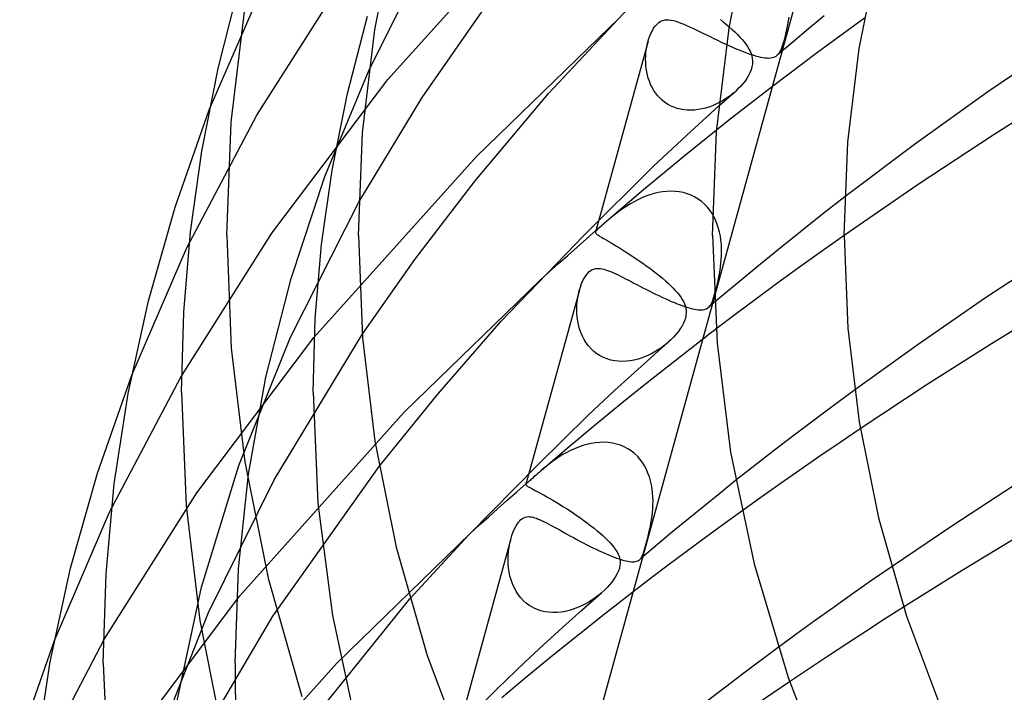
# Model space of a CAD drawing. Header units: millimetres. Extents: x -221 to 221, y -112 to 248.
# Tile 21 of 79: x -174 to -144, y 149 to 169. Entities that reach past the tile are written whole.
import ezdxf

# ---------------------------------------------------------------- set-up
doc = ezdxf.new("R2010")
doc.units = ezdxf.units.MM
doc.layers.add('HIDDEN', color=7, linetype='Continuous')
doc.layers.add('THICK', color=7, linetype='Continuous')

msp = doc.modelspace()

# ---------------------------------------------------------------- linework, layer by layer
at = {"layer": 'HIDDEN'}
for p, q in [((-145.778, 186.042), (-152.705, 160.917)), ((-162.613, 167.543), (-157.717, 172.98)), ((-166.584, 166.46), (-163.846, 170.774)), ((-168.032, 166.621), (-166.39, 170.413)), ((-163.838, 167.113), (-163.227, 169.464)), ((-154.455, 169.207), (-154.413, 169.247)), ((-154.413, 169.247), (-154.378, 169.275)), ((-154.378, 169.275), (-154.342, 169.299)), ((-154.342, 169.299), (-154.3, 169.32)), ((-154.3, 169.32), (-154.253, 169.337)), ((-154.253, 169.337), (-154.199, 169.35)), ((-154.199, 169.35), (-154.139, 169.356)), ((-154.139, 169.356), (-154.075, 169.355)), ((-154.075, 169.355), (-154.007, 169.347)), ((-154.007, 169.347), (-153.937, 169.332)), ((-153.937, 169.332), (-153.864, 169.312)), ((-153.864, 169.312), (-153.787, 169.287)), ((-153.787, 169.287), (-153.708, 169.258)), ((-153.708, 169.258), (-153.624, 169.224)), ((-150.462, 169.208), (-150.443, 169.32)), ((-150.443, 169.32), (-150.426, 169.433)), ((-149.356, 169.476), (-149.838, 169.078)), ((-148.14, 169.405), (-149.564, 168.362)), ((-159.916, 165.208), (-155.881, 169.126)), ((-154.652, 168.873), (-154.617, 168.956)), ((-154.617, 168.956), (-154.578, 169.032)), ((-154.578, 169.032), (-154.538, 169.1)), ((-154.538, 169.1), (-154.497, 169.158)), ((-154.497, 169.158), (-154.455, 169.207)), ((-153.624, 169.224), (-153.537, 169.186)), ((-153.537, 169.186), (-153.446, 169.145)), ((-153.446, 169.145), (-153.351, 169.101)), ((-153.351, 169.101), (-153.252, 169.053)), ((-153.252, 169.053), (-153.15, 169.003)), ((-153.15, 169.003), (-153.045, 168.952)), ((-153.045, 168.952), (-152.937, 168.898)), ((-152.245, 169.141), (-152.156, 169.063)), ((-152.156, 169.063), (-152.072, 168.985)), ((-152.072, 168.985), (-151.994, 168.908)), ((-150.523, 168.92), (-150.502, 169.014)), ((-150.502, 169.014), (-150.481, 169.11)), ((-150.481, 169.11), (-150.462, 169.208)), ((-149.838, 169.078), (-150.316, 168.679)), ((-154.707, 168.705), (-156.206, 163.267)), ((-154.731, 168.609), (-154.711, 168.691)), ((-154.711, 168.691), (-154.683, 168.784)), ((-154.683, 168.784), (-154.652, 168.873)), ((-152.937, 168.898), (-152.827, 168.844)), ((-152.827, 168.844), (-152.715, 168.79)), ((-152.715, 168.79), (-152.601, 168.735)), ((-152.601, 168.735), (-152.486, 168.68)), ((-152.486, 168.68), (-152.371, 168.626)), ((-151.994, 168.908), (-151.92, 168.832)), ((-151.92, 168.832), (-151.853, 168.757)), ((-151.853, 168.757), (-151.792, 168.684)), ((-151.792, 168.684), (-151.737, 168.612)), ((-150.316, 168.679), (-150.789, 168.278)), ((-150.613, 168.597), (-150.591, 168.668)), ((-150.591, 168.668), (-150.568, 168.747)), ((-150.568, 168.747), (-150.546, 168.831)), ((-150.546, 168.831), (-150.523, 168.92)), ((-154.779, 168.256), (-154.772, 168.348)), ((-154.772, 168.348), (-154.762, 168.437)), ((-154.762, 168.437), (-154.748, 168.524)), ((-154.748, 168.524), (-154.731, 168.609)), ((-152.371, 168.626), (-152.256, 168.573)), ((-152.256, 168.573), (-152.143, 168.523)), ((-152.143, 168.523), (-152.031, 168.475)), ((-152.031, 168.475), (-151.923, 168.43)), ((-151.923, 168.43), (-151.818, 168.388)), ((-151.818, 168.388), (-151.718, 168.35)), ((-151.737, 168.612), (-151.688, 168.541)), ((-151.718, 168.35), (-151.622, 168.316)), ((-151.688, 168.541), (-151.646, 168.471)), ((-151.646, 168.471), (-151.611, 168.402)), ((-151.611, 168.402), (-151.581, 168.332)), ((-149.564, 168.362), (-150.928, 167.332)), ((-150.758, 168.308), (-150.73, 168.343)), ((-150.73, 168.343), (-150.704, 168.382)), ((-150.704, 168.382), (-150.681, 168.426)), ((-150.681, 168.426), (-150.658, 168.476)), ((-150.658, 168.476), (-150.635, 168.533)), ((-150.635, 168.533), (-150.613, 168.597)), ((-154.782, 168.162), (-154.779, 168.256)), ((-154.78, 168.067), (-154.782, 168.162)), ((-154.774, 167.97), (-154.78, 168.067)), ((-151.622, 168.316), (-151.531, 168.287)), ((-151.581, 168.332), (-151.558, 168.259)), ((-151.558, 168.259), (-151.542, 168.18)), ((-151.542, 168.18), (-151.535, 168.098)), ((-151.535, 168.098), (-151.539, 168.013)), ((-151.531, 168.287), (-151.446, 168.261)), ((-151.446, 168.261), (-151.365, 168.24)), ((-151.365, 168.24), (-151.29, 168.222)), ((-151.29, 168.222), (-151.219, 168.209)), ((-151.219, 168.209), (-151.154, 168.201)), ((-151.154, 168.201), (-151.093, 168.196)), ((-151.093, 168.196), (-151.037, 168.195)), ((-151.037, 168.195), (-150.986, 168.199)), ((-150.986, 168.199), (-150.939, 168.207)), ((-150.939, 168.207), (-150.896, 168.218)), ((-150.896, 168.218), (-150.857, 168.234)), ((-150.857, 168.234), (-150.821, 168.254)), ((-150.821, 168.254), (-150.789, 168.278)), ((-150.789, 168.278), (-150.758, 168.308)), ((-164.521, 164.599), (-163.179, 167.839)), ((-154.764, 167.873), (-154.774, 167.97)), ((-154.748, 167.776), (-154.764, 167.873)), ((-154.727, 167.678), (-154.748, 167.776)), ((-151.615, 167.747), (-151.66, 167.659)), ((-151.579, 167.837), (-151.615, 167.747)), ((-151.553, 167.926), (-151.579, 167.837)), ((-151.539, 168.013), (-151.553, 167.926)), ((-166.129, 162.88), (-162.613, 167.543)), ((-154.701, 167.582), (-154.727, 167.678)), ((-154.669, 167.487), (-154.701, 167.582)), ((-154.631, 167.395), (-154.669, 167.487)), ((-151.774, 167.485), (-151.84, 167.402)), ((-151.713, 167.571), (-151.774, 167.485)), ((-151.66, 167.659), (-151.713, 167.571)), ((-154.588, 167.305), (-154.631, 167.395)), ((-154.538, 167.217), (-154.588, 167.305)), ((-154.483, 167.134), (-154.538, 167.217)), ((-150.928, 167.332), (-152.264, 166.293)), ((-152.095, 167.147), (-152.177, 167.08)), ((-152.15, 167.098), (-152.068, 167.17)), ((-151.988, 167.244), (-152.068, 167.17)), ((-151.912, 167.321), (-151.988, 167.244)), ((-151.84, 167.402), (-151.912, 167.321)), ((-164.302, 164.788), (-163.838, 167.113)), ((-154.421, 167.055), (-154.483, 167.134)), ((-154.353, 166.981), (-154.421, 167.055)), ((-154.279, 166.912), (-154.353, 166.981)), ((-154.199, 166.848), (-154.279, 166.912)), ((-154.114, 166.792), (-154.199, 166.848)), ((-152.545, 166.842), (-152.647, 166.792)), ((-152.447, 166.896), (-152.545, 166.842)), ((-152.475, 166.81), (-152.394, 166.882)), ((-152.353, 166.954), (-152.447, 166.896)), ((-152.394, 166.882), (-152.313, 166.954)), ((-152.263, 167.016), (-152.353, 166.954)), ((-152.313, 166.954), (-152.231, 167.026)), ((-152.177, 167.08), (-152.263, 167.016)), ((-152.231, 167.026), (-152.15, 167.098)), ((-154.023, 166.742), (-154.114, 166.792)), ((-153.928, 166.7), (-154.023, 166.742)), ((-153.828, 166.665), (-153.928, 166.7)), ((-153.725, 166.639), (-153.828, 166.665)), ((-153.62, 166.621), (-153.725, 166.639)), ((-153.512, 166.611), (-153.62, 166.621)), ((-153.403, 166.608), (-153.512, 166.611)), ((-153.293, 166.614), (-153.403, 166.608)), ((-153.183, 166.627), (-153.293, 166.614)), ((-153.074, 166.647), (-153.183, 166.627)), ((-152.965, 166.674), (-153.074, 166.647)), ((-152.858, 166.707), (-152.965, 166.674)), ((-152.751, 166.747), (-152.858, 166.707)), ((-152.647, 166.792), (-152.751, 166.747)), ((-152.556, 166.738), (-152.475, 166.81)), ((-168.725, 162.409), (-166.584, 166.46)), ((-152.264, 166.293), (-153.572, 165.245)), ((-164.861, 159.705), (-159.916, 165.208)), ((-153.572, 165.245), (-154.851, 164.187)), ((-164.622, 162.531), (-164.302, 164.788)), ((-165.55, 161.501), (-164.521, 164.599)), ((-154.851, 164.187), (-156.102, 163.121)), ((-154.015, 164.148), (-154.143, 164.142)), ((-153.887, 164.143), (-154.015, 164.148)), ((-155.016, 163.891), (-155.133, 163.831)), ((-154.897, 163.946), (-155.016, 163.891)), ((-154.775, 163.996), (-154.897, 163.946)), ((-154.651, 164.039), (-154.775, 163.996)), ((-154.526, 164.076), (-154.651, 164.039)), ((-154.399, 164.106), (-154.526, 164.076)), ((-154.272, 164.128), (-154.399, 164.106)), ((-154.143, 164.142), (-154.272, 164.128)), ((-153.761, 164.13), (-153.887, 164.143)), ((-153.637, 164.106), (-153.761, 164.13)), ((-153.516, 164.072), (-153.637, 164.106)), ((-153.399, 164.027), (-153.516, 164.072)), ((-153.288, 163.973), (-153.399, 164.027)), ((-153.182, 163.909), (-153.288, 163.973)), ((-153.083, 163.836), (-153.182, 163.909)), ((-148.731, 163.976), (-149.411, 163.448)), ((-165.566, 159.718), (-163.487, 163.816)), ((-155.558, 163.562), (-155.651, 163.493)), ((-155.459, 163.631), (-155.558, 163.562)), ((-155.355, 163.7), (-155.459, 163.631)), ((-155.246, 163.767), (-155.355, 163.7)), ((-155.133, 163.831), (-155.246, 163.767)), ((-152.991, 163.754), (-153.083, 163.836)), ((-152.907, 163.665), (-152.991, 163.754)), ((-152.831, 163.57), (-152.907, 163.665)), ((-152.764, 163.469), (-152.831, 163.57)), ((-155.899, 163.294), (-155.973, 163.232)), ((-155.821, 163.359), (-155.899, 163.294)), ((-155.738, 163.425), (-155.821, 163.359)), ((-155.651, 163.493), (-155.738, 163.425)), ((-152.703, 163.363), (-152.764, 163.469)), ((-152.651, 163.252), (-152.703, 163.363)), ((-152.606, 163.139), (-152.651, 163.252)), ((-149.411, 163.448), (-150.084, 162.917)), ((-156.278, 162.959), (-156.294, 162.937)), ((-156.292, 162.956), (-156.262, 162.982)), ((-156.255, 162.984), (-156.278, 162.959)), ((-156.262, 162.982), (-156.232, 163.008)), ((-156.224, 163.014), (-156.255, 162.984)), ((-156.232, 163.008), (-156.202, 163.034)), ((-156.187, 163.046), (-156.224, 163.014)), ((-156.202, 163.034), (-156.172, 163.061)), ((-156.146, 163.082), (-156.187, 163.046)), ((-156.172, 163.061), (-156.141, 163.087)), ((-156.102, 163.121), (-156.146, 163.082)), ((-156.141, 163.087), (-156.111, 163.113)), ((-156.041, 163.174), (-156.102, 163.121)), ((-155.973, 163.232), (-156.041, 163.174)), ((-152.568, 163.022), (-152.606, 163.139)), ((-152.538, 162.903), (-152.568, 163.022)), ((-168.898, 158.507), (-166.129, 162.88)), ((-156.294, 162.937), (-156.302, 162.918)), ((-152.75, 162.816), (-152.75, 162.818)), ((-152.75, 162.814), (-152.75, 162.816)), ((-152.75, 162.813), (-152.75, 162.814)), ((-152.75, 162.811), (-152.75, 162.813)), ((-152.75, 162.809), (-152.75, 162.811)), ((-152.75, 162.808), (-152.75, 162.809)), ((-152.513, 162.783), (-152.538, 162.903)), ((-152.495, 162.661), (-152.513, 162.783)), ((-152.483, 162.54), (-152.495, 162.661)), ((-150.084, 162.917), (-150.749, 162.384)), ((-148.75, 162.808), (-149.439, 162.322)), ((-170.385, 158.565), (-168.725, 162.409)), ((-164.812, 160.285), (-164.622, 162.531)), ((-152.477, 162.42), (-152.483, 162.54)), ((-152.475, 162.302), (-152.477, 162.42)), ((-150.749, 162.384), (-151.406, 161.848)), ((-152.494, 161.962), (-152.484, 162.072)), ((-152.484, 162.072), (-152.477, 162.186)), ((-152.477, 162.186), (-152.475, 162.302)), ((-149.439, 162.322), (-150.113, 161.839)), ((-156.447, 161.741), (-156.402, 161.768)), ((-156.402, 161.768), (-156.355, 161.787)), ((-156.355, 161.787), (-156.307, 161.799)), ((-156.307, 161.799), (-156.258, 161.806)), ((-156.258, 161.806), (-156.207, 161.806)), ((-156.207, 161.806), (-156.156, 161.802)), ((-156.156, 161.802), (-156.105, 161.793)), ((-156.105, 161.793), (-156.052, 161.781)), ((-156.052, 161.781), (-155.998, 161.765)), ((-155.998, 161.765), (-155.942, 161.746)), ((-152.522, 161.749), (-152.506, 161.855)), ((-152.506, 161.855), (-152.494, 161.962)), ((-151.406, 161.848), (-152.056, 161.311)), ((-150.113, 161.839), (-150.768, 161.363)), ((-166.314, 158.498), (-165.55, 161.501)), ((-156.684, 161.437), (-156.642, 161.517)), ((-156.642, 161.517), (-156.601, 161.582)), ((-156.601, 161.582), (-156.562, 161.634)), ((-156.562, 161.634), (-156.526, 161.675)), ((-156.526, 161.675), (-156.492, 161.707)), ((-156.492, 161.707), (-156.447, 161.741)), ((-155.942, 161.746), (-155.883, 161.724)), ((-155.883, 161.724), (-155.821, 161.699)), ((-155.821, 161.699), (-155.756, 161.67)), ((-155.756, 161.67), (-155.689, 161.639)), ((-155.689, 161.639), (-155.618, 161.606)), ((-155.618, 161.606), (-155.545, 161.57)), ((-155.545, 161.57), (-155.468, 161.531)), ((-155.468, 161.531), (-155.389, 161.491)), ((-155.389, 161.491), (-155.307, 161.448)), ((-152.579, 161.443), (-152.559, 161.541)), ((-152.559, 161.541), (-152.539, 161.644)), ((-152.539, 161.644), (-152.522, 161.749)), ((-162.115, 157.435), (-157.992, 161.443)), ((-156.796, 161.126), (-156.763, 161.238)), ((-156.763, 161.238), (-156.725, 161.342)), ((-156.725, 161.342), (-156.684, 161.437)), ((-155.307, 161.448), (-155.223, 161.405)), ((-155.223, 161.405), (-155.136, 161.36)), ((-155.136, 161.36), (-155.048, 161.314)), ((-155.048, 161.314), (-154.958, 161.267)), ((-154.958, 161.267), (-154.865, 161.219)), ((-154.865, 161.219), (-154.771, 161.171)), ((-154.771, 161.171), (-154.676, 161.123)), ((-152.056, 161.311), (-152.697, 160.771)), ((-152.667, 161.088), (-152.645, 161.169)), ((-152.645, 161.169), (-152.623, 161.257)), ((-152.623, 161.257), (-152.601, 161.348)), ((-152.601, 161.348), (-152.579, 161.443)), ((-150.768, 161.363), (-151.404, 160.895)), ((-156.791, 161.147), (-158.327, 155.574)), ((-156.857, 160.797), (-156.842, 160.911)), ((-156.842, 160.911), (-156.821, 161.021)), ((-156.821, 161.021), (-156.796, 161.126)), ((-154.676, 161.123), (-154.58, 161.075)), ((-154.58, 161.075), (-154.483, 161.027)), ((-154.483, 161.027), (-154.385, 160.98)), ((-154.385, 160.98), (-154.288, 160.934)), ((-154.288, 160.934), (-154.191, 160.889)), ((-154.191, 160.889), (-154.096, 160.846)), ((-152.746, 160.832), (-152.727, 160.885)), ((-152.727, 160.885), (-152.708, 160.945)), ((-152.708, 160.945), (-152.688, 161.013)), ((-152.688, 161.013), (-152.667, 161.088)), ((-151.404, 160.895), (-152.028, 160.429)), ((-156.87, 160.561), (-156.867, 160.68)), ((-156.868, 160.441), (-156.87, 160.561)), ((-156.867, 160.68), (-156.857, 160.797)), ((-154.096, 160.846), (-154.002, 160.805)), ((-154.002, 160.805), (-153.91, 160.766)), ((-153.91, 160.766), (-153.821, 160.73)), ((-153.821, 160.73), (-153.735, 160.697)), ((-153.735, 160.697), (-153.652, 160.667)), ((-153.652, 160.667), (-153.573, 160.64)), ((-153.573, 160.64), (-153.498, 160.617)), ((-153.498, 160.617), (-153.427, 160.597)), ((-153.427, 160.597), (-153.361, 160.58)), ((-153.361, 160.58), (-153.298, 160.567)), ((-153.298, 160.567), (-153.239, 160.557)), ((-153.005, 160.557), (-152.969, 160.567)), ((-152.969, 160.567), (-152.936, 160.58)), ((-152.936, 160.58), (-152.907, 160.596)), ((-152.907, 160.596), (-152.88, 160.616)), ((-152.88, 160.616), (-152.853, 160.641)), ((-152.856, 160.636), (-152.875, 160.619)), ((-152.837, 160.652), (-152.856, 160.636)), ((-152.853, 160.641), (-152.828, 160.67)), ((-152.818, 160.669), (-152.837, 160.652)), ((-152.828, 160.67), (-152.806, 160.704)), ((-152.798, 160.685), (-152.818, 160.669)), ((-152.806, 160.704), (-152.785, 160.742)), ((-152.779, 160.701), (-152.798, 160.685)), ((-152.785, 160.742), (-152.765, 160.785)), ((-152.76, 160.718), (-152.779, 160.701)), ((-152.765, 160.785), (-152.746, 160.832)), ((-164.875, 158.044), (-164.812, 160.285)), ((-156.858, 160.322), (-156.868, 160.441)), ((-156.842, 160.203), (-156.858, 160.322)), ((-153.239, 160.557), (-153.184, 160.55)), ((-153.184, 160.55), (-153.134, 160.547)), ((-153.134, 160.547), (-153.087, 160.547)), ((-153.087, 160.547), (-153.044, 160.55)), ((-153.044, 160.55), (-153.005, 160.557)), ((-152.028, 160.429), (-152.647, 159.96)), ((-156.818, 160.086), (-156.842, 160.203)), ((-156.787, 159.971), (-156.818, 160.086)), ((-156.749, 159.859), (-156.787, 159.971)), ((-168.412, 154.986), (-164.861, 159.705)), ((-167.136, 155.816), (-165.566, 159.718)), ((-166.065, 155.387), (-163.385, 159.801)), ((-156.703, 159.75), (-156.749, 159.859)), ((-156.649, 159.646), (-156.703, 159.75)), ((-156.587, 159.546), (-156.649, 159.646)), ((-156.518, 159.453), (-156.587, 159.546)), ((-156.44, 159.365), (-156.518, 159.453)), ((-156.354, 159.285), (-156.44, 159.365)), ((-154.276, 159.418), (-154.371, 159.352)), ((-154.187, 159.486), (-154.276, 159.418)), ((-154.102, 159.557), (-154.187, 159.486)), ((-153.055, 159.648), (-153.899, 158.993)), ((-156.262, 159.213), (-156.354, 159.285)), ((-156.163, 159.151), (-156.262, 159.213)), ((-156.059, 159.098), (-156.163, 159.151)), ((-155.949, 159.054), (-156.059, 159.098)), ((-154.898, 159.087), (-155.013, 159.051)), ((-154.786, 159.13), (-154.898, 159.087)), ((-154.677, 159.178), (-154.786, 159.13)), ((-154.571, 159.232), (-154.677, 159.178)), ((-154.469, 159.29), (-154.571, 159.232)), ((-154.371, 159.352), (-154.469, 159.29)), ((-155.837, 159.021), (-155.949, 159.054)), ((-155.721, 158.998), (-155.837, 159.021)), ((-155.603, 158.985), (-155.721, 158.998)), ((-155.485, 158.981), (-155.603, 158.985)), ((-155.366, 158.986), (-155.485, 158.981)), ((-155.248, 159), (-155.366, 158.986)), ((-155.13, 159.022), (-155.248, 159)), ((-155.013, 159.051), (-155.13, 159.022)), ((-153.899, 158.993), (-154.733, 158.334)), ((-171.06, 154.405), (-168.898, 158.507)), ((-166.841, 155.56), (-166.314, 158.498)), ((-154.733, 158.334), (-155.556, 157.671)), ((-164.875, 158.044), (-164.731, 154.674)), ((-148.44, 158.111), (-149.056, 157.656)), ((-155.556, 157.671), (-156.368, 157.005)), ((-149.056, 157.656), (-149.666, 157.201)), ((-167.108, 151.866), (-162.115, 157.435)), ((-156.368, 157.005), (-157.168, 156.335)), ((-149.666, 157.201), (-150.27, 156.743)), ((-150.27, 156.743), (-150.868, 156.283)), ((-148.265, 156.932), (-148.879, 156.516)), ((-156.816, 156.38), (-156.939, 156.33)), ((-156.69, 156.423), (-156.816, 156.38)), ((-156.563, 156.46), (-156.69, 156.423)), ((-156.434, 156.488), (-156.563, 156.46)), ((-156.305, 156.509), (-156.434, 156.488)), ((-156.176, 156.521), (-156.305, 156.509)), ((-156.047, 156.524), (-156.176, 156.521)), ((-155.919, 156.517), (-156.047, 156.524)), ((-155.792, 156.5), (-155.919, 156.517)), ((-155.668, 156.472), (-155.792, 156.5)), ((-155.547, 156.434), (-155.668, 156.472)), ((-155.431, 156.386), (-155.547, 156.434)), ((-155.321, 156.328), (-155.431, 156.386)), ((-148.879, 156.516), (-149.49, 156.099)), ((-157.168, 156.335), (-157.957, 155.662)), ((-157.405, 156.081), (-157.51, 156.011)), ((-157.294, 156.149), (-157.405, 156.081)), ((-157.179, 156.214), (-157.294, 156.149)), ((-157.06, 156.275), (-157.179, 156.214)), ((-156.939, 156.33), (-157.06, 156.275)), ((-155.218, 156.26), (-155.321, 156.328)), ((-155.122, 156.183), (-155.218, 156.26)), ((-155.033, 156.099), (-155.122, 156.183)), ((-154.953, 156.007), (-155.033, 156.099)), ((-150.868, 156.283), (-151.461, 155.822)), ((-149.49, 156.099), (-150.096, 155.681)), ((-168.264, 152.127), (-167.136, 155.816)), ((-166.103, 151.243), (-162.872, 155.785)), ((-157.789, 155.802), (-157.872, 155.734)), ((-157.702, 155.871), (-157.789, 155.802)), ((-157.609, 155.941), (-157.702, 155.871)), ((-157.51, 156.011), (-157.609, 155.941)), ((-154.88, 155.909), (-154.953, 156.007)), ((-154.816, 155.806), (-154.88, 155.909)), ((-154.759, 155.698), (-154.816, 155.806)), ((-151.461, 155.822), (-152.048, 155.359)), ((-167.149, 152.682), (-166.841, 155.56)), ((-158.143, 155.499), (-158.184, 155.463)), ((-158.098, 155.538), (-158.143, 155.499)), ((-158.052, 155.579), (-158.098, 155.538)), ((-158.003, 155.622), (-158.052, 155.579)), ((-157.952, 155.666), (-158.003, 155.622)), ((-157.872, 155.734), (-157.952, 155.666)), ((-154.711, 155.587), (-154.759, 155.698)), ((-154.669, 155.472), (-154.711, 155.587)), ((-150.096, 155.681), (-150.694, 155.263)), ((-168.061, 151.356), (-166.065, 155.387)), ((-158.414, 155.256), (-158.417, 155.249)), ((-158.41, 155.263), (-158.414, 155.256)), ((-158.412, 155.268), (-158.405, 155.274)), ((-158.404, 155.271), (-158.41, 155.263)), ((-158.405, 155.274), (-158.398, 155.28)), ((-158.395, 155.281), (-158.404, 155.271)), ((-158.398, 155.28), (-158.391, 155.286)), ((-158.385, 155.291), (-158.395, 155.281)), ((-158.391, 155.286), (-158.384, 155.292)), ((-158.372, 155.303), (-158.385, 155.291)), ((-158.384, 155.292), (-158.377, 155.298)), ((-158.377, 155.298), (-158.37, 155.304)), ((-158.353, 155.318), (-158.372, 155.303)), ((-158.331, 155.337), (-158.353, 155.318)), ((-158.307, 155.357), (-158.331, 155.337)), ((-158.281, 155.379), (-158.307, 155.357)), ((-158.253, 155.403), (-158.281, 155.379)), ((-158.222, 155.429), (-158.253, 155.403)), ((-158.184, 155.463), (-158.222, 155.429)), ((-154.635, 155.355), (-154.669, 155.472)), ((-154.607, 155.235), (-154.635, 155.355)), ((-154.586, 155.114), (-154.607, 155.235)), ((-150.694, 155.263), (-151.284, 154.847)), ((-171.211, 150.553), (-168.412, 154.986)), ((-154.571, 154.992), (-154.586, 155.114)), ((-154.562, 154.869), (-154.571, 154.992)), ((-164.731, 154.674), (-164.295, 151.267)), ((-154.565, 154.507), (-154.559, 154.625)), ((-154.558, 154.746), (-154.562, 154.869)), ((-154.559, 154.625), (-154.558, 154.746)), ((-151.284, 154.847), (-151.862, 154.434)), ((-172.737, 150.509), (-171.06, 154.405)), ((-154.602, 154.172), (-154.587, 154.28)), ((-154.587, 154.28), (-154.574, 154.392)), ((-154.574, 154.392), (-154.565, 154.507)), ((-158.762, 153.899), (-158.718, 153.983)), ((-158.718, 153.983), (-158.677, 154.05)), ((-158.677, 154.05), (-158.638, 154.103)), ((-158.638, 154.103), (-158.602, 154.144)), ((-158.602, 154.144), (-158.568, 154.177)), ((-158.568, 154.177), (-158.525, 154.21)), ((-158.525, 154.21), (-158.481, 154.234)), ((-158.481, 154.234), (-158.436, 154.252)), ((-158.436, 154.252), (-158.391, 154.262)), ((-158.391, 154.262), (-158.344, 154.266)), ((-158.344, 154.266), (-158.297, 154.264)), ((-158.297, 154.264), (-158.249, 154.258)), ((-158.249, 154.258), (-158.202, 154.248)), ((-158.202, 154.248), (-158.152, 154.234)), ((-158.152, 154.234), (-158.1, 154.216)), ((-158.1, 154.216), (-158.045, 154.194)), ((-158.045, 154.194), (-157.987, 154.17)), ((-157.987, 154.17), (-157.925, 154.142)), ((-157.925, 154.142), (-157.861, 154.111)), ((-157.861, 154.111), (-157.794, 154.077)), ((-157.794, 154.077), (-157.723, 154.04)), ((-157.723, 154.04), (-157.649, 154)), ((-157.649, 154), (-157.573, 153.959)), ((-154.639, 153.969), (-154.62, 154.069)), ((-154.62, 154.069), (-154.602, 154.172)), ((-164.157, 149.821), (-160.103, 153.761)), ((-158.88, 153.57), (-158.844, 153.689)), ((-158.844, 153.689), (-158.805, 153.8)), ((-158.805, 153.8), (-158.762, 153.899)), ((-157.573, 153.959), (-157.493, 153.916)), ((-157.493, 153.916), (-157.412, 153.871)), ((-157.412, 153.871), (-157.328, 153.824)), ((-157.328, 153.824), (-157.242, 153.777)), ((-157.242, 153.777), (-157.153, 153.728)), ((-157.153, 153.728), (-157.062, 153.678)), ((-154.706, 153.674), (-154.683, 153.77)), ((-154.683, 153.77), (-154.66, 153.869)), ((-154.66, 153.869), (-154.639, 153.969)), ((-158.873, 153.594), (-160.448, 147.881)), ((-158.928, 153.342), (-158.906, 153.459)), ((-158.906, 153.459), (-158.88, 153.57)), ((-157.062, 153.678), (-156.969, 153.628)), ((-156.969, 153.628), (-156.875, 153.577)), ((-156.875, 153.577), (-156.779, 153.526)), ((-156.779, 153.526), (-156.682, 153.475)), ((-156.682, 153.475), (-156.584, 153.424)), ((-156.584, 153.424), (-156.485, 153.374)), ((-154.797, 153.336), (-154.776, 153.41)), ((-154.776, 153.41), (-154.753, 153.493)), ((-154.753, 153.493), (-154.73, 153.581)), ((-154.73, 153.581), (-154.706, 153.674)), ((-158.958, 152.97), (-158.955, 153.097)), ((-158.955, 153.097), (-158.944, 153.221)), ((-158.944, 153.221), (-158.928, 153.342)), ((-156.485, 153.374), (-156.386, 153.324)), ((-156.386, 153.324), (-156.287, 153.276)), ((-156.287, 153.276), (-156.19, 153.23)), ((-156.19, 153.23), (-156.094, 153.186)), ((-156.094, 153.186), (-156, 153.144)), ((-156, 153.144), (-155.908, 153.105)), ((-155.908, 153.105), (-155.821, 153.069)), ((-154.883, 153.074), (-154.866, 153.115)), ((-154.866, 153.115), (-154.85, 153.16)), ((-154.85, 153.16), (-154.833, 153.211)), ((-154.833, 153.211), (-154.816, 153.269)), ((-154.816, 153.269), (-154.797, 153.336)), ((-158.955, 152.842), (-158.958, 152.97)), ((-158.945, 152.715), (-158.955, 152.842)), ((-155.821, 153.069), (-155.736, 153.036)), ((-155.736, 153.036), (-155.656, 153.006)), ((-155.656, 153.006), (-155.58, 152.98)), ((-155.58, 152.98), (-155.508, 152.958)), ((-155.508, 152.958), (-155.44, 152.939)), ((-155.44, 152.939), (-155.377, 152.923)), ((-155.377, 152.923), (-155.318, 152.911)), ((-155.318, 152.911), (-155.263, 152.903)), ((-155.263, 152.903), (-155.213, 152.898)), ((-155.213, 152.898), (-155.167, 152.896)), ((-155.167, 152.896), (-155.125, 152.898)), ((-155.125, 152.898), (-155.087, 152.903)), ((-155.087, 152.903), (-155.052, 152.911)), ((-155.052, 152.911), (-155.021, 152.923)), ((-155.021, 152.923), (-154.994, 152.937)), ((-154.994, 152.937), (-154.969, 152.955)), ((-154.969, 152.955), (-154.944, 152.978)), ((-154.951, 152.97), (-154.965, 152.958)), ((-154.936, 152.983), (-154.951, 152.97)), ((-154.944, 152.978), (-154.922, 153.006)), ((-154.922, 152.995), (-154.936, 152.983)), ((-154.922, 153.006), (-154.902, 153.038)), ((-154.908, 153.007), (-154.922, 152.995)), ((-154.893, 153.019), (-154.908, 153.007)), ((-154.902, 153.038), (-154.883, 153.074)), ((-154.879, 153.031), (-154.893, 153.019)), ((-167.25, 149.817), (-167.149, 152.682)), ((-158.927, 152.589), (-158.945, 152.715)), ((-158.902, 152.466), (-158.927, 152.589)), ((-147.321, 152.737), (-147.92, 152.323)), ((-158.868, 152.344), (-158.902, 152.466)), ((-158.827, 152.226), (-158.868, 152.344)), ((-158.776, 152.112), (-158.827, 152.226)), ((-147.92, 152.323), (-148.511, 151.91)), ((-169.035, 148.534), (-168.264, 152.127)), ((-158.718, 152.003), (-158.776, 152.112)), ((-158.65, 151.9), (-158.718, 152.003)), ((-158.574, 151.803), (-158.65, 151.9)), ((-156.129, 151.95), (-156.22, 151.874)), ((-155.171, 151.972), (-155.988, 151.337)), ((-148.511, 151.91), (-149.091, 151.499)), ((-170.694, 147.091), (-167.108, 151.866)), ((-166.398, 146.242), (-161.946, 151.774)), ((-158.49, 151.713), (-158.574, 151.803)), ((-158.397, 151.632), (-158.49, 151.713)), ((-158.297, 151.561), (-158.397, 151.632)), ((-156.637, 151.601), (-156.75, 151.545)), ((-156.527, 151.662), (-156.637, 151.601)), ((-156.42, 151.729), (-156.527, 151.662)), ((-156.317, 151.8), (-156.42, 151.729)), ((-156.22, 151.874), (-156.317, 151.8)), ((-169.581, 147.491), (-168.061, 151.356)), ((-158.191, 151.5), (-158.297, 151.561)), ((-158.079, 151.449), (-158.191, 151.5)), ((-157.962, 151.409), (-158.079, 151.449)), ((-157.843, 151.38), (-157.962, 151.409)), ((-157.72, 151.362), (-157.843, 151.38)), ((-157.597, 151.354), (-157.72, 151.362)), ((-157.473, 151.356), (-157.597, 151.354)), ((-157.35, 151.368), (-157.473, 151.356)), ((-157.227, 151.388), (-157.35, 151.368)), ((-157.105, 151.416), (-157.227, 151.388)), ((-156.984, 151.452), (-157.105, 151.416)), ((-156.866, 151.495), (-156.984, 151.452)), ((-156.75, 151.545), (-156.866, 151.495)), ((-155.988, 151.337), (-156.794, 150.698)), ((-149.091, 151.499), (-149.66, 151.091)), ((-146.952, 151.515), (-147.524, 151.15)), ((-168.665, 146.903), (-166.103, 151.243)), ((-164.295, 151.267), (-163.539, 147.766)), ((-149.66, 151.091), (-150.217, 150.688)), ((-147.524, 151.15), (-148.1, 150.78)), ((-156.794, 150.698), (-157.59, 150.056)), ((-148.1, 150.78), (-148.677, 150.404)), ((-173.396, 146.401), (-171.211, 150.553)), ((-150.217, 150.688), (-150.76, 150.29)), ((-148.677, 150.404), (-149.256, 150.023)), ((-169.278, 144.124), (-164.157, 149.821)), ((-167.25, 149.817), (-167.243, 149.058)), ((-157.59, 150.056), (-158.376, 149.411)), ((-149.256, 150.023), (-149.835, 149.638)), ((-149.835, 149.638), (-150.412, 149.25)), ((-158.376, 149.411), (-159.152, 148.763)), ((-167.243, 149.058), (-167.221, 148.299))]:
    msp.add_line(p, q, dxfattribs=at)
at = {"layer": 'THICK'}
for p, q in [((-163.004, 169.061), (-162.357, 172.286)), ((-152.25, 169.105), (-151.602, 172.341)), ((-163.179, 167.839), (-161.404, 171.359)), ((-148.299, 168.48), (-147.714, 171.4)), ((-167.767, 167.874), (-167.118, 170.408)), ((-161.568, 166.992), (-159.288, 170.271)), ((-157.735, 167.116), (-154.99, 170.044)), ((-167.364, 166.242), (-166.954, 169.69)), ((-155.881, 169.126), (-155.601, 169.38)), ((-152.511, 169.362), (-152.419, 169.288)), ((-152.419, 169.288), (-152.33, 169.214)), ((-163.377, 165.926), (-163.004, 169.061)), ((-152.626, 165.95), (-152.25, 169.105)), ((-152.33, 169.214), (-152.245, 169.141)), ((-141.955, 168.83), (-144.362, 167.184)), ((-148.638, 165.636), (-148.299, 168.48)), ((-168.262, 165.362), (-167.767, 167.874)), ((-144.362, 167.184), (-146.617, 165.567)), ((-141.985, 167.273), (-144.227, 165.856)), ((-163.487, 163.816), (-161.568, 166.992)), ((-159.963, 164.46), (-157.735, 167.116)), ((-169.071, 163.67), (-168.032, 166.621)), ((-153.541, 165.846), (-152.556, 166.738)), ((-167.5, 162.807), (-167.364, 166.242)), ((-152.75, 162.808), (-152.626, 165.95)), ((-163.5, 162.807), (-163.377, 165.926)), ((-154.541, 164.913), (-153.541, 165.846)), ((-144.227, 165.856), (-146.501, 164.354)), ((-168.604, 162.915), (-168.262, 165.362)), ((-148.75, 162.818), (-148.638, 165.636)), ((-146.617, 165.567), (-148.731, 163.976)), ((-156.663, 162.806), (-154.541, 164.913)), ((-161.795, 162.076), (-159.963, 164.46)), ((-146.501, 164.354), (-148.75, 162.808)), ((-169.88, 160.816), (-169.071, 163.67)), ((-156.206, 163.267), (-156.302, 162.919)), ((-156.579, 162.705), (-156.292, 162.956)), ((-168.808, 160.478), (-168.604, 162.915)), ((-167.5, 162.807), (-167.364, 159.381)), ((-163.5, 162.807), (-163.377, 159.697)), ((-159.164, 160.2), (-156.663, 162.806)), ((-156.865, 162.454), (-156.579, 162.705)), ((-156.302, 162.918), (-156.304, 162.903)), ((-156.304, 162.903), (-156.3, 162.888)), ((-156.3, 162.888), (-156.292, 162.873)), ((-156.292, 162.873), (-156.278, 162.857)), ((-156.278, 162.857), (-156.26, 162.84)), ((-156.26, 162.84), (-156.235, 162.822)), ((-156.235, 162.822), (-156.205, 162.801)), ((-156.205, 162.801), (-156.169, 162.778)), ((-156.169, 162.778), (-156.127, 162.753)), ((-156.127, 162.753), (-156.079, 162.724)), ((-156.079, 162.724), (-156.025, 162.693)), ((-156.025, 162.693), (-155.965, 162.658)), ((-155.965, 162.658), (-155.9, 162.62)), ((-152.75, 162.818), (-152.614, 159.531)), ((-148.75, 162.818), (-148.75, 162.816)), ((-148.75, 162.816), (-148.75, 162.814)), ((-148.75, 162.814), (-148.75, 162.813)), ((-148.75, 162.813), (-148.75, 162.811)), ((-148.75, 162.811), (-148.75, 162.809)), ((-148.75, 162.809), (-148.75, 162.808)), ((-148.75, 162.808), (-148.638, 159.989)), ((-157.149, 162.202), (-156.865, 162.454)), ((-155.9, 162.62), (-155.828, 162.578)), ((-155.828, 162.578), (-155.751, 162.533)), ((-155.751, 162.533), (-155.668, 162.483)), ((-155.668, 162.483), (-155.58, 162.43)), ((-155.58, 162.43), (-155.488, 162.373)), ((-155.488, 162.373), (-155.39, 162.312)), ((-163.385, 159.801), (-161.795, 162.076)), ((-157.432, 161.95), (-157.149, 162.202)), ((-155.39, 162.312), (-155.29, 162.247)), ((-155.29, 162.247), (-155.186, 162.18)), ((-155.186, 162.18), (-155.081, 162.109)), ((-155.081, 162.109), (-154.974, 162.037)), ((-142.353, 162.304), (-144.462, 160.907)), ((-157.713, 161.697), (-157.432, 161.95)), ((-154.974, 162.037), (-154.868, 161.963)), ((-154.868, 161.963), (-154.762, 161.888)), ((-154.762, 161.888), (-154.659, 161.812)), ((-154.659, 161.812), (-154.557, 161.735)), ((-157.992, 161.443), (-157.713, 161.697)), ((-154.557, 161.735), (-154.458, 161.658)), ((-154.458, 161.658), (-154.363, 161.582)), ((-154.363, 161.582), (-154.271, 161.506)), ((-154.271, 161.506), (-154.182, 161.43)), ((-154.182, 161.43), (-154.099, 161.355)), ((-154.099, 161.355), (-154.02, 161.281)), ((-154.02, 161.281), (-153.947, 161.209)), ((-153.947, 161.209), (-153.88, 161.138)), ((-152.705, 160.917), (-156.825, 145.973)), ((-153.88, 161.138), (-153.819, 161.068)), ((-153.819, 161.068), (-153.763, 160.999)), ((-153.763, 160.999), (-153.714, 160.932)), ((-153.714, 160.932), (-153.67, 160.865)), ((-153.67, 160.865), (-153.632, 160.798)), ((-144.462, 160.907), (-146.508, 159.496)), ((-170.493, 158.003), (-169.88, 160.816)), ((-153.632, 160.798), (-153.601, 160.729)), ((-153.601, 160.729), (-153.576, 160.66)), ((-153.576, 160.66), (-153.559, 160.591)), ((-153.559, 160.591), (-153.55, 160.521)), ((-152.749, 160.727), (-152.76, 160.718)), ((-152.739, 160.735), (-152.749, 160.727)), ((-152.729, 160.744), (-152.739, 160.735)), ((-152.718, 160.753), (-152.729, 160.744)), ((-152.708, 160.762), (-152.718, 160.753)), ((-152.697, 160.771), (-152.708, 160.762)), ((-142.263, 160.751), (-144.277, 159.516)), ((-168.875, 158.044), (-168.808, 160.478)), ((-153.576, 160.291), (-153.603, 160.209)), ((-153.558, 160.371), (-153.576, 160.291)), ((-153.549, 160.448), (-153.558, 160.371)), ((-153.55, 160.521), (-153.549, 160.448)), ((-161.097, 157.981), (-159.164, 160.2)), ((-153.686, 160.041), (-153.739, 159.958)), ((-153.641, 160.125), (-153.686, 160.041)), ((-153.603, 160.209), (-153.641, 160.125)), ((-148.638, 159.989), (-148.299, 157.143)), ((-163.377, 159.697), (-163.002, 156.557)), ((-153.934, 159.719), (-154.012, 159.64)), ((-153.863, 159.798), (-153.934, 159.719)), ((-153.798, 159.877), (-153.863, 159.798)), ((-153.739, 159.958), (-153.798, 159.877)), ((-152.987, 159.7), (-153.055, 159.648)), ((-152.919, 159.752), (-152.987, 159.7)), ((-152.851, 159.804), (-152.919, 159.752)), ((-152.783, 159.856), (-152.851, 159.804)), ((-152.715, 159.908), (-152.783, 159.856)), ((-152.647, 159.96), (-152.715, 159.908)), ((-167.364, 159.381), (-166.953, 155.928)), ((-154.918, 158.831), (-154.096, 159.563)), ((-154.012, 159.64), (-154.096, 159.563)), ((-152.614, 159.531), (-152.202, 156.226)), ((-146.508, 159.496), (-148.44, 158.111)), ((-144.277, 159.516), (-146.26, 158.255)), ((-155.726, 158.096), (-154.918, 158.831)), ((-171.43, 155.586), (-170.385, 158.565)), ((-146.26, 158.255), (-148.265, 156.932)), ((-170.916, 155.258), (-170.493, 158.003)), ((-168.875, 158.044), (-168.738, 154.591)), ((-162.872, 155.785), (-161.097, 157.981)), ((-156.529, 157.347), (-155.726, 158.096)), ((-158.06, 155.842), (-156.529, 157.347)), ((-148.299, 157.143), (-147.714, 154.226)), ((-163.002, 156.557), (-162.357, 153.339)), ((-152.202, 156.226), (-151.491, 152.838)), ((-166.953, 155.928), (-166.245, 152.398)), ((-160.152, 153.71), (-158.06, 155.842)), ((-172.245, 152.702), (-171.43, 155.586)), ((-158.327, 155.574), (-158.416, 155.25)), ((-171.167, 152.534), (-170.916, 155.258)), ((-158.697, 155.018), (-158.412, 155.268)), ((-158.417, 155.249), (-158.417, 155.238)), ((-158.417, 155.238), (-158.413, 155.228)), ((-158.413, 155.228), (-158.404, 155.216)), ((-158.404, 155.216), (-158.39, 155.204)), ((-158.39, 155.204), (-158.371, 155.191)), ((-158.371, 155.191), (-158.347, 155.176)), ((-152.048, 155.359), (-152.53, 154.974)), ((-143.614, 155.202), (-145.481, 153.982)), ((-158.982, 154.767), (-158.697, 155.018)), ((-158.347, 155.176), (-158.317, 155.16)), ((-158.317, 155.16), (-158.281, 155.14)), ((-158.281, 155.14), (-158.239, 155.118)), ((-158.239, 155.118), (-158.191, 155.093)), ((-158.191, 155.093), (-158.137, 155.065)), ((-158.137, 155.065), (-158.078, 155.034)), ((-158.078, 155.034), (-158.013, 154.999)), ((-158.013, 154.999), (-157.941, 154.96)), ((-157.941, 154.96), (-157.864, 154.917)), ((-157.864, 154.917), (-157.781, 154.871)), ((-152.53, 154.974), (-153.008, 154.588)), ((-168.738, 154.591), (-168.323, 151.11)), ((-159.265, 154.517), (-158.982, 154.767)), ((-157.781, 154.871), (-157.693, 154.82)), ((-157.693, 154.82), (-157.6, 154.766)), ((-157.6, 154.766), (-157.502, 154.707)), ((-157.502, 154.707), (-157.4, 154.645)), ((-157.4, 154.645), (-157.294, 154.579)), ((-157.294, 154.579), (-157.187, 154.511)), ((-153.008, 154.588), (-153.481, 154.2)), ((-159.546, 154.265), (-159.265, 154.517)), ((-157.187, 154.511), (-157.078, 154.44)), ((-157.078, 154.44), (-156.968, 154.367)), ((-156.968, 154.367), (-156.86, 154.292)), ((-156.86, 154.292), (-156.752, 154.217)), ((-151.862, 154.434), (-152.439, 154.018)), ((-160.103, 153.761), (-159.825, 154.013)), ((-159.825, 154.013), (-159.546, 154.265)), ((-156.752, 154.217), (-156.646, 154.141)), ((-156.646, 154.141), (-156.544, 154.065)), ((-156.544, 154.065), (-156.444, 153.99)), ((-156.444, 153.99), (-156.348, 153.914)), ((-153.481, 154.2), (-153.951, 153.812)), ((-152.439, 154.018), (-153.001, 153.607)), ((-147.714, 154.226), (-146.864, 151.242)), ((-145.481, 153.982), (-147.321, 152.737)), ((-161.946, 151.774), (-160.152, 153.71)), ((-156.348, 153.914), (-156.255, 153.839)), ((-156.255, 153.839), (-156.167, 153.764)), ((-156.167, 153.764), (-156.083, 153.69)), ((-156.083, 153.69), (-156.003, 153.617)), ((-153.951, 153.812), (-154.417, 153.422)), ((-143.343, 153.73), (-145.165, 152.629)), ((-156.003, 153.617), (-155.929, 153.544)), ((-155.929, 153.544), (-155.86, 153.471)), ((-155.86, 153.471), (-155.797, 153.401)), ((-155.797, 153.401), (-155.741, 153.331)), ((-154.417, 153.422), (-154.879, 153.031)), ((-153.001, 153.607), (-153.551, 153.2)), ((-162.357, 153.339), (-161.419, 150.049)), ((-155.741, 153.331), (-155.692, 153.263)), ((-155.692, 153.263), (-155.65, 153.196)), ((-155.65, 153.196), (-155.616, 153.13)), ((-155.616, 153.13), (-155.589, 153.064)), ((-153.551, 153.2), (-154.095, 152.792)), ((-155.589, 153.064), (-155.571, 153.001)), ((-155.563, 152.786), (-155.58, 152.706)), ((-155.571, 153.001), (-155.559, 152.933)), ((-155.556, 152.862), (-155.563, 152.786)), ((-155.559, 152.933), (-155.556, 152.862)), ((-154.095, 152.792), (-154.635, 152.383)), ((-151.491, 152.838), (-150.457, 149.38)), ((-172.862, 149.86), (-172.245, 152.702)), ((-171.25, 149.817), (-171.167, 152.534)), ((-155.647, 152.537), (-155.695, 152.45)), ((-155.608, 152.622), (-155.647, 152.537)), ((-155.58, 152.706), (-155.608, 152.622)), ((-145.165, 152.629), (-146.952, 151.515)), ((-166.245, 152.398), (-165.22, 148.803)), ((-155.88, 152.199), (-155.953, 152.118)), ((-155.813, 152.28), (-155.88, 152.199)), ((-155.751, 152.365), (-155.813, 152.28)), ((-155.695, 152.45), (-155.751, 152.365)), ((-154.635, 152.383), (-155.171, 151.972)), ((-156.715, 151.43), (-156.121, 151.957)), ((-156.033, 152.037), (-156.121, 151.957)), ((-155.953, 152.118), (-156.033, 152.037)), ((-157.303, 150.901), (-156.715, 151.43)), ((-168.323, 151.11), (-167.61, 147.553)), ((-146.864, 151.242), (-145.567, 147.811)), ((-157.883, 150.37), (-157.303, 150.901)), ((-173.789, 147.502), (-172.737, 150.509)), ((-158.456, 149.838), (-157.883, 150.37)), ((-150.76, 150.29), (-151.844, 149.479)), ((-173.289, 147.087), (-172.862, 149.86)), ((-171.25, 149.817), (-171.111, 146.317)), ((-161.419, 150.049), (-159.99, 146.266)), ((-159.279, 149.043), (-158.456, 149.838)), ((-151.844, 149.479), (-152.911, 148.663)), ((-150.412, 149.25), (-151.645, 148.409)), ((-150.457, 149.38), (-149.029, 145.742)), ((-160.589, 147.739), (-159.279, 149.043))]:
    msp.add_line(p, q, dxfattribs=at)

doc.saveas('drawing.dxf')
